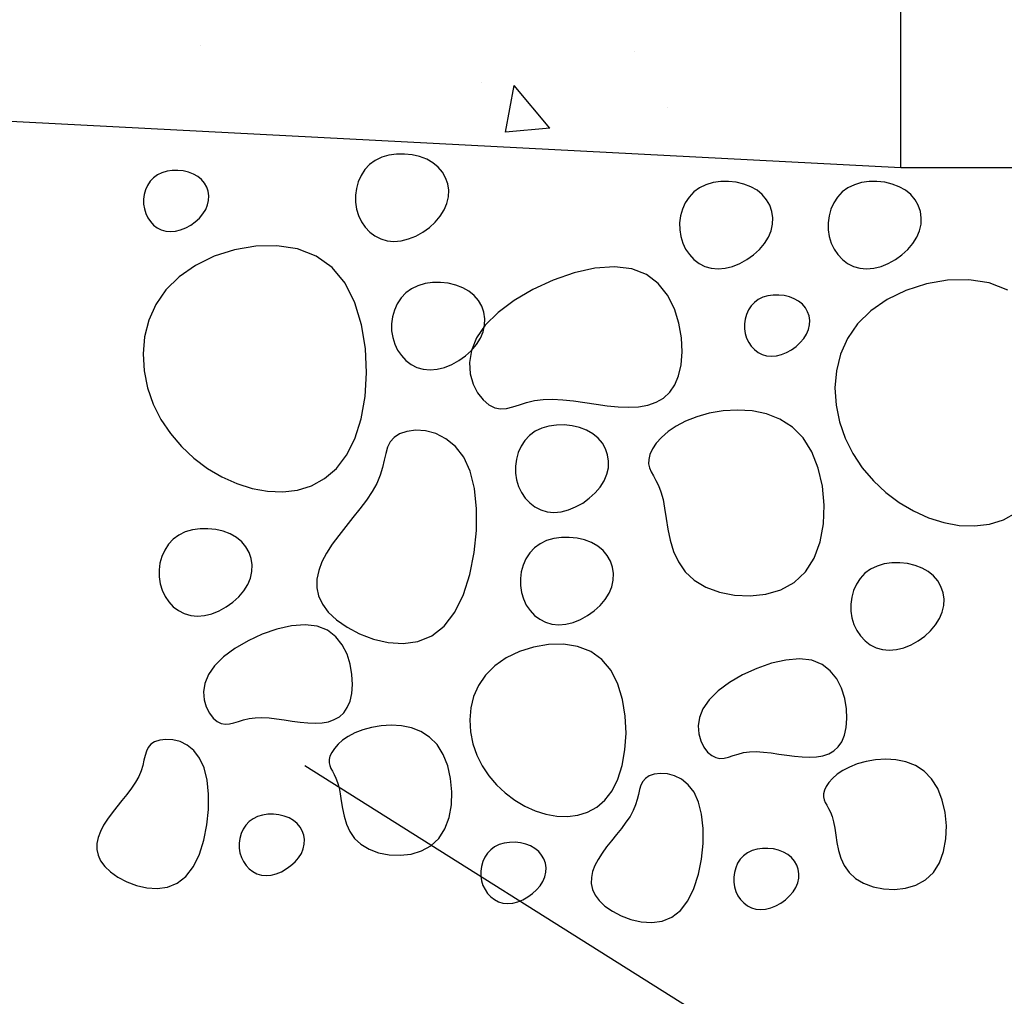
# Model space of a CAD drawing. Header units: millimetres. Extents: x 15 to 133, y 12 to 160.
# Tile 68 of 92: x 119.794 to 120.102, y 17.129 to 17.434. Entities that reach past the tile are written whole.
import ezdxf

# ---------------------------------------------------------------- set-up
doc = ezdxf.new("R2010")
doc.units = ezdxf.units.MM
doc.header["$MEASUREMENT"] = 0
for name, color, linetype, lineweight in [('Layout - Marco Polo', 252, 'Continuous', 25), ('Layout 01 - Marco Polo', 152, 'Continuous', 25), ('Linha de Chamada - Marco Polo', 1, 'Continuous', 25)]:
    doc.layers.add(name, color=color, linetype=linetype, lineweight=lineweight)

msp = doc.modelspace()

# ---------------------------------------------------------------- linework, layer by layer
at = {"layer": 'Layout - Marco Polo'}
for p, q in [((119.85008, 17.42621), (119.85008, 17.42621)), ((119.98587, 17.42437), (119.98587, 17.42437)), ((119.93812, 17.41462), (119.93812, 17.41462)), ((119.94554, 17.39925), (119.94823, 17.41382)), ((119.95945, 17.40049), (119.94825, 17.41384)), ((119.99631, 17.40695), (119.99631, 17.40695)), ((119.81004, 17.40241), (119.81004, 17.40241)), ((119.95945, 17.40049), (119.94556, 17.39927)), ((119.90912, 17.39205), (119.90688, 17.3914)), ((119.91151, 17.39239), (119.90912, 17.39205)), ((119.91395, 17.39242), (119.91151, 17.39239)), ((119.91639, 17.39215), (119.91395, 17.39242)), ((119.91873, 17.3916), (119.91639, 17.39215)), ((119.92092, 17.39076), (119.91873, 17.3916)), ((119.90308, 17.38912), (119.90161, 17.38754)), ((119.90484, 17.39042), (119.90308, 17.38912)), ((119.90688, 17.3914), (119.90484, 17.39042)), ((119.92287, 17.38966), (119.92092, 17.39076)), ((119.92452, 17.3883), (119.92287, 17.38966)), ((119.83673, 17.3859), (119.8355, 17.38499)), ((119.83815, 17.38658), (119.83673, 17.3859)), ((119.83973, 17.38704), (119.83815, 17.38658)), ((119.84139, 17.38727), (119.83973, 17.38704)), ((119.8431, 17.3873), (119.84139, 17.38727)), ((119.84481, 17.38711), (119.8431, 17.3873)), ((119.84645, 17.38672), (119.84481, 17.38711)), ((119.84798, 17.38614), (119.84645, 17.38672)), ((119.84935, 17.38536), (119.84798, 17.38614)), ((119.8505, 17.38441), (119.84935, 17.38536)), ((119.90043, 17.38574), (119.89954, 17.38376)), ((119.90161, 17.38754), (119.90043, 17.38574)), ((119.92585, 17.38672), (119.92452, 17.3883)), ((119.92685, 17.38496), (119.92585, 17.38672)), ((120.06916, 17.38815), (120.16215, 17.38815)), ((119.83364, 17.38262), (119.83302, 17.38123)), ((119.83447, 17.38388), (119.83364, 17.38262)), ((119.8355, 17.38499), (119.83447, 17.38388)), ((119.85144, 17.3833), (119.8505, 17.38441)), ((119.85213, 17.38207), (119.85144, 17.3833)), ((119.89954, 17.38376), (119.89896, 17.38166)), ((119.9275, 17.38306), (119.92685, 17.38496)), ((119.9278, 17.38107), (119.9275, 17.38306)), ((120.00823, 17.38282), (120.00619, 17.38185)), ((120.01047, 17.38347), (120.00823, 17.38282)), ((120.01285, 17.38381), (120.01047, 17.38347)), ((120.0153, 17.38384), (120.01285, 17.38381)), ((120.01773, 17.38358), (120.0153, 17.38384)), ((120.02008, 17.38302), (120.01773, 17.38358)), ((120.02227, 17.38219), (120.02008, 17.38302)), ((120.05465, 17.38282), (120.05262, 17.38185)), ((120.0569, 17.38347), (120.05465, 17.38282)), ((120.05928, 17.38381), (120.0569, 17.38347)), ((120.06172, 17.38384), (120.05928, 17.38381)), ((120.06416, 17.38358), (120.06172, 17.38384)), ((120.0665, 17.38302), (120.06416, 17.38358)), ((120.06869, 17.38219), (120.0665, 17.38302)), ((119.83261, 17.37977), (119.83241, 17.37825)), ((119.83302, 17.38123), (119.83261, 17.37977)), ((119.85259, 17.38075), (119.85213, 17.38207)), ((119.8528, 17.37935), (119.85259, 17.38075)), ((119.85275, 17.37792), (119.8528, 17.37935)), ((119.89896, 17.38166), (119.89867, 17.3795)), ((119.89867, 17.3795), (119.89868, 17.37733)), ((119.92773, 17.37903), (119.9278, 17.38107)), ((120.00443, 17.38055), (120.00296, 17.37897)), ((120.00619, 17.38185), (120.00443, 17.38055)), ((120.02422, 17.38108), (120.02227, 17.38219)), ((120.02587, 17.37972), (120.02422, 17.38108)), ((120.0272, 17.37814), (120.02587, 17.37972)), ((120.05086, 17.38055), (120.04938, 17.37897)), ((120.05262, 17.38185), (120.05086, 17.38055)), ((120.07064, 17.38108), (120.06869, 17.38219)), ((120.07229, 17.37972), (120.07064, 17.38108)), ((120.07362, 17.37814), (120.07229, 17.37972)), ((119.83241, 17.37825), (119.83242, 17.37673)), ((119.83242, 17.37673), (119.83264, 17.37524)), ((119.85184, 17.37506), (119.85243, 17.37648)), ((119.85243, 17.37648), (119.85275, 17.37792)), ((119.89868, 17.37733), (119.899, 17.3752)), ((119.92642, 17.37494), (119.92727, 17.37697)), ((119.92727, 17.37697), (119.92773, 17.37903)), ((120.00178, 17.37716), (120.00089, 17.37519)), ((120.00296, 17.37897), (120.00178, 17.37716)), ((120.0282, 17.37638), (120.0272, 17.37814)), ((120.02885, 17.37449), (120.0282, 17.37638)), ((120.0482, 17.37716), (120.04732, 17.37519)), ((120.04938, 17.37897), (120.0482, 17.37716)), ((120.07462, 17.37638), (120.07362, 17.37814)), ((120.07528, 17.37449), (120.07462, 17.37638)), ((119.83264, 17.37524), (119.83308, 17.37381)), ((119.83308, 17.37381), (119.83372, 17.37248)), ((119.84986, 17.37241), (119.85097, 17.37369)), ((119.85097, 17.37369), (119.85184, 17.37506)), ((119.899, 17.3752), (119.89963, 17.37316)), ((119.89963, 17.37316), (119.90054, 17.37126)), ((119.92361, 17.37115), (119.92519, 17.37299)), ((119.92519, 17.37299), (119.92642, 17.37494)), ((120.0003, 17.37309), (120.00002, 17.37093)), ((120.00089, 17.37519), (120.0003, 17.37309)), ((120.02915, 17.3725), (120.02885, 17.37449)), ((120.04673, 17.37309), (120.04644, 17.37093)), ((120.04732, 17.37519), (120.04673, 17.37309)), ((120.07557, 17.3725), (120.07528, 17.37449)), ((119.83372, 17.37248), (119.83454, 17.37128)), ((119.83454, 17.37128), (119.83553, 17.37022)), ((119.83553, 17.37022), (119.83667, 17.36935)), ((119.84558, 17.36934), (119.84713, 17.3702)), ((119.84713, 17.3702), (119.84857, 17.37123)), ((119.84857, 17.37123), (119.84986, 17.37241)), ((119.90054, 17.37126), (119.90172, 17.36953)), ((119.92176, 17.36947), (119.92361, 17.37115)), ((120.00002, 17.37093), (120.00003, 17.36875)), ((120.02862, 17.3684), (120.02907, 17.37045)), ((120.02907, 17.37045), (120.02915, 17.3725)), ((120.04644, 17.37093), (120.04645, 17.36875)), ((120.07504, 17.3684), (120.0755, 17.37045)), ((120.0755, 17.37045), (120.07557, 17.3725)), ((119.83667, 17.36935), (119.83794, 17.3687)), ((119.83794, 17.3687), (119.83933, 17.36828)), ((119.83933, 17.36828), (119.84082, 17.36814)), ((119.84082, 17.36814), (119.84238, 17.36828)), ((119.84238, 17.36828), (119.84399, 17.36869)), ((119.84399, 17.36869), (119.84558, 17.36934)), ((119.90172, 17.36953), (119.90313, 17.36803)), ((119.90313, 17.36803), (119.90476, 17.36679)), ((119.91749, 17.36677), (119.9197, 17.368)), ((119.9197, 17.368), (119.92176, 17.36947)), ((120.00003, 17.36875), (120.00035, 17.36662)), ((120.02777, 17.36637), (120.02862, 17.3684)), ((120.04645, 17.36875), (120.04678, 17.36662)), ((120.0742, 17.36637), (120.07504, 17.3684)), ((119.87412, 17.36374), (119.86749, 17.36362)), ((119.88048, 17.36275), (119.87412, 17.36374)), ((119.90476, 17.36679), (119.90657, 17.36585)), ((119.90657, 17.36585), (119.90856, 17.36526)), ((119.90856, 17.36526), (119.91068, 17.36505)), ((119.91068, 17.36505), (119.91292, 17.36526)), ((119.91292, 17.36526), (119.91521, 17.36585)), ((119.91521, 17.36585), (119.91749, 17.36677)), ((120.00035, 17.36662), (120.00098, 17.36458)), ((120.00098, 17.36458), (120.00189, 17.36268)), ((120.02496, 17.36257), (120.02653, 17.36441)), ((120.02653, 17.36441), (120.02777, 17.36637)), ((120.04678, 17.36662), (120.0474, 17.36458)), ((120.0474, 17.36458), (120.04832, 17.36268)), ((120.07138, 17.36257), (120.07296, 17.36441)), ((120.07296, 17.36441), (120.0742, 17.36637)), ((119.86085, 17.36248), (119.85446, 17.36044)), ((119.86749, 17.36362), (119.86085, 17.36248)), ((119.88632, 17.36051), (119.88048, 17.36275)), ((120.00189, 17.36268), (120.00307, 17.36096)), ((120.00307, 17.36096), (120.00448, 17.35946)), ((120.02104, 17.35942), (120.0231, 17.3609)), ((120.0231, 17.3609), (120.02496, 17.36257)), ((120.04832, 17.36268), (120.04949, 17.36096)), ((120.04949, 17.36096), (120.0509, 17.35946)), ((120.06747, 17.35942), (120.06953, 17.3609)), ((120.06953, 17.3609), (120.07138, 17.36257)), ((119.84859, 17.35759), (119.84349, 17.35406)), ((119.85446, 17.36044), (119.84859, 17.35759)), ((119.89137, 17.35694), (119.88632, 17.36051)), ((120.00448, 17.35946), (120.0061, 17.35821)), ((120.0061, 17.35821), (120.00792, 17.35727)), ((120.01656, 17.35727), (120.01884, 17.3582)), ((120.01884, 17.3582), (120.02104, 17.35942)), ((120.0509, 17.35946), (120.05253, 17.35821)), ((120.05253, 17.35821), (120.05435, 17.35727)), ((120.06299, 17.35727), (120.06527, 17.3582)), ((120.06527, 17.3582), (120.06747, 17.35942)), ((119.89542, 17.35199), (119.89137, 17.35694)), ((119.96705, 17.35522), (119.96051, 17.35296)), ((119.97352, 17.35668), (119.96705, 17.35522)), ((119.97963, 17.35718), (119.97352, 17.35668)), ((119.98508, 17.35656), (119.97963, 17.35718)), ((119.98966, 17.35474), (119.98508, 17.35656)), ((119.99335, 17.35189), (119.98966, 17.35474)), ((120.00792, 17.35727), (120.0099, 17.35668)), ((120.0099, 17.35668), (120.01203, 17.35647)), ((120.01203, 17.35647), (120.01427, 17.35668)), ((120.01427, 17.35668), (120.01656, 17.35727)), ((120.05435, 17.35727), (120.05633, 17.35668)), ((120.05633, 17.35668), (120.05846, 17.35647)), ((120.05846, 17.35647), (120.06069, 17.35668)), ((120.06069, 17.35668), (120.06299, 17.35727)), ((119.84349, 17.35406), (119.83937, 17.34996)), ((119.89848, 17.3459), (119.89542, 17.35199)), ((119.92041, 17.3519), (119.91816, 17.35125)), ((119.92279, 17.35224), (119.92041, 17.3519)), ((119.92524, 17.35227), (119.92279, 17.35224)), ((119.92767, 17.35201), (119.92524, 17.35227)), ((119.93002, 17.35145), (119.92767, 17.35201)), ((119.9322, 17.35062), (119.93002, 17.35145)), ((119.96051, 17.35296), (119.95416, 17.35004)), ((119.99623, 17.34825), (119.99335, 17.35189)), ((120.07716, 17.35182), (120.07077, 17.34978)), ((120.0838, 17.35296), (120.07716, 17.35182)), ((120.09043, 17.35309), (120.0838, 17.35296)), ((120.09679, 17.35209), (120.09043, 17.35309)), ((120.10263, 17.34986), (120.09679, 17.35209)), ((119.83937, 17.34996), (119.83624, 17.34538)), ((119.91437, 17.34898), (119.9129, 17.3474)), ((119.91613, 17.35027), (119.91437, 17.34898)), ((119.91816, 17.35125), (119.91613, 17.35027)), ((119.93415, 17.34951), (119.9322, 17.35062)), ((119.93581, 17.34815), (119.93415, 17.34951)), ((119.95416, 17.35004), (119.94831, 17.34663)), ((120.07077, 17.34978), (120.0649, 17.34694)), ((119.83624, 17.34538), (119.83404, 17.34044)), ((119.90058, 17.339), (119.89848, 17.3459)), ((119.91172, 17.34559), (119.91083, 17.34361)), ((119.9129, 17.3474), (119.91172, 17.34559)), ((119.93714, 17.34657), (119.93581, 17.34815)), ((119.93814, 17.34481), (119.93714, 17.34657)), ((119.94831, 17.34663), (119.94323, 17.34287)), ((119.99836, 17.34405), (119.99623, 17.34825)), ((120.02338, 17.34603), (120.02235, 17.34492)), ((120.02462, 17.34693), (120.02338, 17.34603)), ((120.02604, 17.34762), (120.02462, 17.34693)), ((120.02761, 17.34808), (120.02604, 17.34762)), ((120.02928, 17.34831), (120.02761, 17.34808)), ((120.03099, 17.34833), (120.02928, 17.34831)), ((120.03269, 17.34815), (120.03099, 17.34833)), ((120.03434, 17.34776), (120.03269, 17.34815)), ((120.03587, 17.34717), (120.03434, 17.34776)), ((120.03723, 17.3464), (120.03587, 17.34717)), ((120.03839, 17.34545), (120.03723, 17.3464)), ((120.03932, 17.34434), (120.03839, 17.34545)), ((120.0649, 17.34694), (120.0598, 17.34341)), ((119.91083, 17.34361), (119.91024, 17.34152)), ((119.93879, 17.34292), (119.93814, 17.34481)), ((119.93908, 17.34093), (119.93879, 17.34292)), ((119.94323, 17.34287), (119.93921, 17.33893)), ((119.99979, 17.33954), (119.99836, 17.34405)), ((120.02091, 17.34227), (120.02049, 17.34081)), ((120.02153, 17.34366), (120.02091, 17.34227)), ((120.02235, 17.34492), (120.02153, 17.34366)), ((120.04002, 17.34311), (120.03932, 17.34434)), ((120.04048, 17.34178), (120.04002, 17.34311)), ((120.0598, 17.34341), (120.05568, 17.3393)), ((119.83404, 17.34044), (119.83274, 17.33526)), ((119.91024, 17.34152), (119.90995, 17.33936)), ((119.90995, 17.33936), (119.90997, 17.33718)), ((119.93901, 17.33888), (119.93908, 17.34093)), ((120.00057, 17.33495), (119.99979, 17.33954)), ((120.02049, 17.34081), (120.02029, 17.33929)), ((120.02029, 17.33929), (120.0203, 17.33777)), ((120.04068, 17.34039), (120.04048, 17.34178)), ((120.04063, 17.33896), (120.04068, 17.34039)), ((120.05568, 17.3393), (120.05255, 17.33472)), ((119.90178, 17.3316), (119.90058, 17.339)), ((119.90997, 17.33718), (119.91029, 17.33505)), ((119.93921, 17.33893), (119.93647, 17.33494)), ((119.93771, 17.3348), (119.93856, 17.33682)), ((119.93856, 17.33682), (119.93901, 17.33888)), ((120.0203, 17.33777), (120.02053, 17.33628)), ((120.02053, 17.33628), (120.02097, 17.33485)), ((120.03885, 17.33473), (120.03972, 17.3361)), ((120.03972, 17.3361), (120.04031, 17.33752)), ((120.04031, 17.33752), (120.04063, 17.33896)), ((119.83274, 17.33526), (119.83227, 17.32994)), ((119.91029, 17.33505), (119.91092, 17.33301)), ((119.91092, 17.33301), (119.91183, 17.33111)), ((119.93647, 17.33494), (119.93489, 17.331)), ((119.93647, 17.33284), (119.93771, 17.3348)), ((120.00078, 17.33052), (120.00057, 17.33495)), ((120.02097, 17.33485), (120.02161, 17.33352)), ((120.02161, 17.33352), (120.02243, 17.33231)), ((120.03645, 17.33227), (120.03775, 17.33345)), ((120.03775, 17.33345), (120.03885, 17.33473)), ((120.05255, 17.33472), (120.05036, 17.32979)), ((119.83227, 17.32994), (119.8326, 17.32458)), ((119.90212, 17.32402), (119.90178, 17.3316)), ((119.91183, 17.33111), (119.913, 17.32939)), ((119.93304, 17.32933), (119.93489, 17.331)), ((119.93489, 17.331), (119.93432, 17.32723)), ((119.93489, 17.331), (119.93647, 17.33284)), ((120.00047, 17.32649), (120.00078, 17.33052)), ((120.02243, 17.33231), (120.02342, 17.33126)), ((120.02342, 17.33126), (120.02455, 17.33039)), ((120.02455, 17.33039), (120.02583, 17.32973)), ((120.03187, 17.32973), (120.03347, 17.33038)), ((120.03347, 17.33038), (120.03501, 17.33124)), ((120.03501, 17.33124), (120.03645, 17.33227)), ((119.913, 17.32939), (119.91442, 17.32788)), ((119.91442, 17.32788), (119.91604, 17.32664)), ((119.92878, 17.32663), (119.93098, 17.32785)), ((119.93098, 17.32785), (119.93304, 17.32933)), ((119.93432, 17.32723), (119.93457, 17.3237)), ((120.02583, 17.32973), (120.02721, 17.32932)), ((120.02721, 17.32932), (120.0287, 17.32917)), ((120.0287, 17.32917), (120.03027, 17.32932)), ((120.03027, 17.32932), (120.03187, 17.32973)), ((120.05036, 17.32979), (120.04905, 17.3246)), ((119.8326, 17.32458), (119.83366, 17.31931)), ((119.90165, 17.31659), (119.90212, 17.32402)), ((119.91604, 17.32664), (119.91786, 17.3257)), ((119.91786, 17.3257), (119.91984, 17.32511)), ((119.91984, 17.32511), (119.92197, 17.3249)), ((119.92197, 17.3249), (119.92421, 17.32511)), ((119.92421, 17.32511), (119.9265, 17.3257)), ((119.9265, 17.3257), (119.92878, 17.32663)), ((119.9997, 17.32305), (120.00047, 17.32649)), ((120.04905, 17.3246), (120.04858, 17.31928)), ((119.93457, 17.3237), (119.93548, 17.32051)), ((119.9985, 17.32021), (119.9997, 17.32305)), ((119.83366, 17.31931), (119.83543, 17.31423)), ((119.93548, 17.32051), (119.93686, 17.31777)), ((119.93686, 17.31777), (119.93855, 17.31556)), ((119.99494, 17.31613), (119.9969, 17.31792)), ((119.9969, 17.31792), (119.9985, 17.32021)), ((120.04858, 17.31928), (120.04891, 17.31393)), ((119.90042, 17.30961), (119.90165, 17.31659)), ((119.93855, 17.31556), (119.94038, 17.31397)), ((119.94992, 17.31401), (119.95217, 17.3147)), ((119.95217, 17.3147), (119.95462, 17.31532)), ((119.95462, 17.31532), (119.95732, 17.31571)), ((119.95732, 17.31571), (119.9603, 17.31579)), ((119.9603, 17.31579), (119.96351, 17.31559)), ((119.96351, 17.31559), (119.96688, 17.3152)), ((119.96688, 17.3152), (119.97036, 17.3147)), ((119.97036, 17.3147), (119.97388, 17.31418)), ((119.99006, 17.31393), (119.99265, 17.31482)), ((119.99265, 17.31482), (119.99494, 17.31613)), ((119.83543, 17.31423), (119.83783, 17.30944)), ((119.94038, 17.31397), (119.9422, 17.31307)), ((119.9422, 17.31307), (119.94403, 17.31276)), ((119.94403, 17.31276), (119.94589, 17.3129)), ((119.94589, 17.3129), (119.94784, 17.31336)), ((119.94784, 17.31336), (119.94992, 17.31401)), ((119.97388, 17.31418), (119.97739, 17.31371)), ((119.97739, 17.31371), (119.98082, 17.31337)), ((119.98082, 17.31337), (119.98411, 17.31325)), ((119.98411, 17.31325), (119.9872, 17.31342)), ((119.9872, 17.31342), (119.99006, 17.31393)), ((120.0136, 17.31208), (120.0093, 17.31135)), ((120.0181, 17.31236), (120.0136, 17.31208)), ((120.02266, 17.31209), (120.0181, 17.31236)), ((120.02714, 17.31119), (120.02266, 17.31209)), ((120.04891, 17.31393), (120.04997, 17.30866)), ((119.83783, 17.30944), (119.84081, 17.305)), ((119.89848, 17.3034), (119.90042, 17.30961)), ((120.0019, 17.3089), (119.99892, 17.30734)), ((120.00536, 17.31025), (120.0019, 17.3089)), ((120.0093, 17.31135), (120.00536, 17.31025)), ((120.03139, 17.30954), (120.02714, 17.31119)), ((120.03527, 17.30706), (120.03139, 17.30954)), ((120.04997, 17.30866), (120.05174, 17.30358)), ((119.91473, 17.30569), (119.91244, 17.30493)), ((119.9175, 17.30603), (119.91473, 17.30569)), ((119.92057, 17.30583), (119.9175, 17.30603)), ((119.92377, 17.30499), (119.92057, 17.30583)), ((119.95486, 17.30573), (119.95309, 17.30443)), ((119.95689, 17.3067), (119.95486, 17.30573)), ((119.95914, 17.30735), (119.95689, 17.3067)), ((119.96152, 17.30769), (119.95914, 17.30735)), ((119.96396, 17.30772), (119.96152, 17.30769)), ((119.9664, 17.30746), (119.96396, 17.30772)), ((119.96874, 17.3069), (119.9664, 17.30746)), ((119.97093, 17.30607), (119.96874, 17.3069)), ((119.97288, 17.30496), (119.97093, 17.30607)), ((119.99641, 17.30563), (119.99435, 17.30383)), ((119.99892, 17.30734), (119.99641, 17.30563)), ((120.03862, 17.30366), (120.03527, 17.30706)), ((119.84081, 17.305), (119.84428, 17.30093)), ((119.89587, 17.29823), (119.89848, 17.3034)), ((119.90955, 17.3024), (119.90872, 17.30072)), ((119.91074, 17.30381), (119.90955, 17.3024)), ((119.91244, 17.30493), (119.91074, 17.30381)), ((119.92694, 17.30342), (119.92377, 17.30499)), ((119.9299, 17.301), (119.92694, 17.30342)), ((119.95162, 17.30285), (119.95044, 17.30104)), ((119.95309, 17.30443), (119.95162, 17.30285)), ((119.97453, 17.3036), (119.97288, 17.30496)), ((119.97586, 17.30202), (119.97453, 17.3036)), ((119.99435, 17.30383), (119.99273, 17.30201)), ((120.04133, 17.29929), (120.03862, 17.30366)), ((120.05174, 17.30358), (120.05414, 17.29879)), ((119.84428, 17.30093), (119.84816, 17.2973)), ((119.90872, 17.30072), (119.90813, 17.29881)), ((119.93249, 17.29765), (119.9299, 17.301)), ((119.95044, 17.30104), (119.94956, 17.29906)), ((119.97686, 17.30026), (119.97586, 17.30202)), ((119.97751, 17.29837), (119.97686, 17.30026)), ((119.99153, 17.30022), (119.99075, 17.29851)), ((119.99273, 17.30201), (119.99153, 17.30022)), ((120.04335, 17.29416), (120.04133, 17.29929)), ((119.84816, 17.2973), (119.85239, 17.29413)), ((119.89269, 17.2941), (119.89587, 17.29823)), ((119.90763, 17.29669), (119.90709, 17.2944)), ((119.90813, 17.29881), (119.90763, 17.29669)), ((119.93453, 17.29326), (119.93249, 17.29765)), ((119.94897, 17.29697), (119.94868, 17.29481)), ((119.94956, 17.29906), (119.94897, 17.29697)), ((119.97781, 17.29638), (119.97751, 17.29837)), ((119.97774, 17.29433), (119.97781, 17.29638)), ((119.99035, 17.29695), (119.99033, 17.29557)), ((119.99075, 17.29851), (119.99035, 17.29695)), ((120.05414, 17.29879), (120.05712, 17.29434)), ((119.85239, 17.29413), (119.85688, 17.29147)), ((119.88902, 17.29094), (119.89269, 17.2941)), ((119.90709, 17.2944), (119.90637, 17.29198)), ((119.93589, 17.28779), (119.93453, 17.29326)), ((119.94868, 17.29481), (119.94869, 17.29263)), ((119.97728, 17.29227), (119.97774, 17.29433)), ((119.99033, 17.29557), (119.99061, 17.29431)), ((119.99061, 17.29431), (119.99113, 17.29308)), ((119.99113, 17.29308), (119.99182, 17.2918)), ((120.04464, 17.28852), (120.04335, 17.29416)), ((120.05712, 17.29434), (120.06059, 17.29028)), ((119.85688, 17.29147), (119.86155, 17.28936)), ((119.88494, 17.28871), (119.88902, 17.29094)), ((119.90637, 17.29198), (119.90533, 17.28945)), ((119.94869, 17.29263), (119.94902, 17.2905)), ((119.94902, 17.2905), (119.94964, 17.28846)), ((119.9752, 17.28829), (119.97644, 17.29025)), ((119.97644, 17.29025), (119.97728, 17.29227)), ((119.99182, 17.2918), (119.9926, 17.29038)), ((119.9926, 17.29038), (119.99341, 17.28873)), ((120.06059, 17.29028), (120.06447, 17.28664)), ((119.86155, 17.28936), (119.86634, 17.28784)), ((119.86634, 17.28784), (119.87116, 17.28697)), ((119.87116, 17.28697), (119.87592, 17.28678)), ((119.87592, 17.28678), (119.88055, 17.28734)), ((119.88055, 17.28734), (119.88494, 17.28871)), ((119.90389, 17.28685), (119.90209, 17.28419)), ((119.90533, 17.28945), (119.90389, 17.28685)), ((119.93655, 17.28151), (119.93589, 17.28779)), ((119.94964, 17.28846), (119.95055, 17.28656)), ((119.97362, 17.28645), (119.9752, 17.28829)), ((119.99341, 17.28873), (119.99417, 17.28678)), ((119.99417, 17.28678), (119.99483, 17.28444)), ((120.04519, 17.28263), (120.04464, 17.28852)), ((119.90209, 17.28419), (119.90004, 17.28148)), ((119.95055, 17.28656), (119.95173, 17.28484)), ((119.95173, 17.28484), (119.95314, 17.28333)), ((119.96971, 17.2833), (119.97177, 17.28478)), ((119.97177, 17.28478), (119.97362, 17.28645)), ((119.99483, 17.28444), (119.99533, 17.28165)), ((120.06447, 17.28664), (120.0687, 17.28347)), ((119.90004, 17.28148), (119.89785, 17.27873)), ((119.93651, 17.27473), (119.93655, 17.28151)), ((119.95314, 17.28333), (119.95477, 17.28209)), ((119.95477, 17.28209), (119.95658, 17.28115)), ((119.95658, 17.28115), (119.95857, 17.28056)), ((119.96293, 17.28056), (119.96522, 17.28115)), ((119.96522, 17.28115), (119.9675, 17.28208)), ((119.9675, 17.28208), (119.96971, 17.2833)), ((119.99533, 17.28165), (119.99577, 17.27851)), ((120.04497, 17.27676), (120.04519, 17.28263)), ((120.0687, 17.28347), (120.07319, 17.28081)), ((120.07319, 17.28081), (120.07786, 17.2787)), ((119.89785, 17.27873), (119.8956, 17.27596)), ((119.95857, 17.28056), (119.96069, 17.28035)), ((119.96069, 17.28035), (119.96293, 17.28056)), ((119.99577, 17.27851), (119.99629, 17.27514)), ((120.07786, 17.2787), (120.08265, 17.27719)), ((120.09686, 17.27668), (120.10125, 17.27805)), ((120.10125, 17.27805), (120.10533, 17.28029)), ((119.84769, 17.27491), (119.84545, 17.27426)), ((119.85008, 17.27525), (119.84769, 17.27491)), ((119.85252, 17.27528), (119.85008, 17.27525)), ((119.85495, 17.27501), (119.85252, 17.27528)), ((119.8573, 17.27446), (119.85495, 17.27501)), ((119.85949, 17.27362), (119.8573, 17.27446)), ((119.8956, 17.27596), (119.89341, 17.27318)), ((119.9358, 17.26779), (119.93651, 17.27473)), ((119.99629, 17.27514), (119.99702, 17.27166)), ((120.04394, 17.27115), (120.04497, 17.27676)), ((120.08265, 17.27719), (120.08747, 17.27631)), ((120.08747, 17.27631), (120.09223, 17.27612)), ((120.09223, 17.27612), (120.09686, 17.27668)), ((119.84165, 17.27198), (119.84018, 17.2704)), ((119.84341, 17.27328), (119.84165, 17.27198)), ((119.84545, 17.27426), (119.84341, 17.27328)), ((119.86144, 17.27252), (119.85949, 17.27362)), ((119.86309, 17.27116), (119.86144, 17.27252)), ((119.89341, 17.27318), (119.89138, 17.2704)), ((119.95842, 17.27155), (119.95638, 17.27057)), ((119.96067, 17.2722), (119.95842, 17.27155)), ((119.96305, 17.27254), (119.96067, 17.2722)), ((119.96549, 17.27257), (119.96305, 17.27254)), ((119.96793, 17.2723), (119.96549, 17.27257)), ((119.97027, 17.27175), (119.96793, 17.2723)), ((119.97246, 17.27091), (119.97027, 17.27175)), ((119.99702, 17.27166), (119.99808, 17.26819)), ((119.839, 17.2686), (119.83811, 17.26662)), ((119.84018, 17.2704), (119.839, 17.2686)), ((119.86442, 17.26958), (119.86309, 17.27116)), ((119.86542, 17.26782), (119.86442, 17.26958)), ((119.89138, 17.2704), (119.88961, 17.26762)), ((119.95462, 17.26927), (119.95315, 17.26769)), ((119.95638, 17.27057), (119.95462, 17.26927)), ((119.97441, 17.26981), (119.97246, 17.27091)), ((119.97606, 17.26845), (119.97441, 17.26981)), ((119.97739, 17.26687), (119.97606, 17.26845)), ((120.04209, 17.26608), (120.04394, 17.27115)), ((119.83811, 17.26662), (119.83752, 17.26452)), ((119.86607, 17.26592), (119.86542, 17.26782)), ((119.86637, 17.26393), (119.86607, 17.26592)), ((119.88961, 17.26762), (119.88818, 17.26488)), ((119.93442, 17.261), (119.9358, 17.26779)), ((119.95197, 17.26589), (119.95108, 17.26391)), ((119.95315, 17.26769), (119.95197, 17.26589)), ((119.97839, 17.26511), (119.97739, 17.26687)), ((119.99808, 17.26819), (119.99961, 17.26487)), ((120.03938, 17.26179), (120.04209, 17.26608)), ((119.83752, 17.26452), (119.83724, 17.26236)), ((119.83724, 17.26236), (119.83725, 17.26019)), ((119.86629, 17.26189), (119.86637, 17.26393)), ((119.88717, 17.26216), (119.88662, 17.25947)), ((119.88818, 17.26488), (119.88717, 17.26216)), ((119.95108, 17.26391), (119.9505, 17.26181)), ((119.97904, 17.26321), (119.97839, 17.26511)), ((119.97934, 17.26122), (119.97904, 17.26321)), ((119.99961, 17.26487), (120.00173, 17.26182)), ((120.05972, 17.26262), (120.05796, 17.26132)), ((120.06176, 17.2636), (120.05972, 17.26262)), ((120.064, 17.26425), (120.06176, 17.2636)), ((120.06639, 17.26459), (120.064, 17.26425)), ((120.06883, 17.26462), (120.06639, 17.26459)), ((120.07127, 17.26436), (120.06883, 17.26462)), ((120.07361, 17.2638), (120.07127, 17.26436)), ((120.0758, 17.26297), (120.07361, 17.2638)), ((120.07775, 17.26186), (120.0758, 17.26297)), ((119.83725, 17.26019), (119.83757, 17.25806)), ((119.86499, 17.2578), (119.86584, 17.25983)), ((119.86584, 17.25983), (119.86629, 17.26189)), ((119.88662, 17.25947), (119.88659, 17.25683)), ((119.93239, 17.25468), (119.93442, 17.261)), ((119.9505, 17.26181), (119.95021, 17.25965)), ((119.95021, 17.25965), (119.95022, 17.25748)), ((119.97881, 17.25712), (119.97927, 17.25918)), ((119.97927, 17.25918), (119.97934, 17.26122)), ((120.00173, 17.26182), (120.00457, 17.25915)), ((120.00457, 17.25915), (120.00821, 17.25698)), ((120.03584, 17.2585), (120.03938, 17.26179)), ((120.05649, 17.25975), (120.05531, 17.25794)), ((120.05796, 17.26132), (120.05649, 17.25975)), ((120.0794, 17.2605), (120.07775, 17.26186)), ((120.08073, 17.25892), (120.0794, 17.2605)), ((119.83757, 17.25806), (119.8382, 17.25602)), ((119.8382, 17.25602), (119.83911, 17.25412)), ((119.86376, 17.25585), (119.86499, 17.2578)), ((119.88659, 17.25683), (119.88713, 17.25424)), ((119.95022, 17.25748), (119.95055, 17.25535)), ((119.97797, 17.25509), (119.97881, 17.25712)), ((120.00821, 17.25698), (120.01249, 17.2554)), ((120.02697, 17.25479), (120.03163, 17.25619)), ((120.03163, 17.25619), (120.03584, 17.2585)), ((120.05531, 17.25794), (120.05442, 17.25596)), ((120.08173, 17.25716), (120.08073, 17.25892)), ((120.08238, 17.25527), (120.08173, 17.25716)), ((119.83911, 17.25412), (119.84029, 17.25239)), ((119.86033, 17.25233), (119.86218, 17.25401)), ((119.86218, 17.25401), (119.86376, 17.25585)), ((119.88713, 17.25424), (119.8883, 17.2517)), ((119.92972, 17.24917), (119.93239, 17.25468)), ((119.95055, 17.25535), (119.95117, 17.25331)), ((119.95117, 17.25331), (119.95208, 17.25141)), ((119.97515, 17.2513), (119.97673, 17.25314)), ((119.97673, 17.25314), (119.97797, 17.25509)), ((120.01249, 17.2554), (120.01718, 17.25446)), ((120.01718, 17.25446), (120.02208, 17.25423)), ((120.02208, 17.25423), (120.02697, 17.25479)), ((120.05384, 17.25387), (120.05355, 17.25171)), ((120.05442, 17.25596), (120.05384, 17.25387)), ((120.08268, 17.25327), (120.08238, 17.25527)), ((120.08261, 17.25123), (120.08268, 17.25327)), ((119.84029, 17.25239), (119.8417, 17.25089)), ((119.8417, 17.25089), (119.84333, 17.24965)), ((119.85606, 17.24963), (119.85827, 17.25086)), ((119.85827, 17.25086), (119.86033, 17.25233)), ((119.8883, 17.2517), (119.89014, 17.24922)), ((119.95208, 17.25141), (119.95326, 17.24968)), ((119.9733, 17.24962), (119.97515, 17.2513)), ((120.05355, 17.25171), (120.05356, 17.24953)), ((120.08215, 17.24917), (120.08261, 17.25123)), ((119.84333, 17.24965), (119.84514, 17.24871)), ((119.84514, 17.24871), (119.84713, 17.24812)), ((119.84713, 17.24812), (119.84925, 17.24791)), ((119.84925, 17.24791), (119.85149, 17.24811)), ((119.85149, 17.24811), (119.85378, 17.2487)), ((119.85378, 17.2487), (119.85606, 17.24963)), ((119.89014, 17.24922), (119.8927, 17.2468)), ((119.8927, 17.2468), (119.89602, 17.24449)), ((119.92642, 17.24479), (119.92972, 17.24917)), ((119.95326, 17.24968), (119.95467, 17.24818)), ((119.95467, 17.24818), (119.9563, 17.24694)), ((119.9563, 17.24694), (119.95811, 17.246)), ((119.96675, 17.24599), (119.96903, 17.24692)), ((119.96903, 17.24692), (119.97124, 17.24815)), ((119.97124, 17.24815), (119.9733, 17.24962)), ((120.05356, 17.24953), (120.05389, 17.2474)), ((120.05389, 17.2474), (120.05451, 17.24536)), ((120.08007, 17.24519), (120.0813, 17.24715)), ((120.0813, 17.24715), (120.08215, 17.24917)), ((119.8741, 17.24385), (119.86952, 17.24226)), ((119.87863, 17.24487), (119.8741, 17.24385)), ((119.8829, 17.24522), (119.87863, 17.24487)), ((119.88672, 17.24478), (119.8829, 17.24522)), ((119.88992, 17.24351), (119.88672, 17.24478)), ((119.89602, 17.24449), (119.89994, 17.24242)), ((119.92253, 17.24177), (119.92642, 17.24479)), ((119.95811, 17.246), (119.9601, 17.24541)), ((119.9601, 17.24541), (119.96222, 17.2452)), ((119.96222, 17.2452), (119.96446, 17.2454)), ((119.96446, 17.2454), (119.96675, 17.24599)), ((120.05451, 17.24536), (120.05542, 17.24346)), ((120.07849, 17.24335), (120.08007, 17.24519)), ((119.86952, 17.24226), (119.86508, 17.24022)), ((119.89251, 17.24151), (119.88992, 17.24351)), ((119.89453, 17.23897), (119.89251, 17.24151)), ((119.89994, 17.24242), (119.90429, 17.24077)), ((119.90429, 17.24077), (119.9089, 17.23971)), ((119.9182, 17.24004), (119.92253, 17.24177)), ((120.05542, 17.24346), (120.0566, 17.24174)), ((120.0566, 17.24174), (120.05801, 17.24023)), ((120.07458, 17.2402), (120.07664, 17.24167)), ((120.07664, 17.24167), (120.07849, 17.24335)), ((119.86098, 17.23783), (119.85742, 17.2352)), ((119.86508, 17.24022), (119.86098, 17.23783)), ((119.89601, 17.23603), (119.89453, 17.23897)), ((119.9089, 17.23971), (119.9136, 17.2394)), ((119.9136, 17.2394), (119.9182, 17.24004)), ((119.95437, 17.23827), (119.9499, 17.23684)), ((119.95902, 17.23907), (119.95437, 17.23827)), ((119.96366, 17.23916), (119.95902, 17.23907)), ((119.96812, 17.23846), (119.96366, 17.23916)), ((119.9722, 17.23689), (119.96812, 17.23846)), ((120.05801, 17.24023), (120.05964, 17.23899)), ((120.05964, 17.23899), (120.06145, 17.23805)), ((120.06145, 17.23805), (120.06344, 17.23746)), ((120.0678, 17.23746), (120.07009, 17.23805)), ((120.07009, 17.23805), (120.07237, 17.23898)), ((120.07237, 17.23898), (120.07458, 17.2402)), ((119.85742, 17.2352), (119.85461, 17.23244)), ((119.89701, 17.23287), (119.89601, 17.23603)), ((119.94579, 17.23485), (119.94222, 17.23238)), ((119.9499, 17.23684), (119.94579, 17.23485)), ((119.97574, 17.23439), (119.9722, 17.23689)), ((120.03752, 17.23456), (120.03325, 17.23421)), ((120.04134, 17.23413), (120.03752, 17.23456)), ((120.06344, 17.23746), (120.06556, 17.23725)), ((120.06556, 17.23725), (120.0678, 17.23746)), ((119.85461, 17.23244), (119.85269, 17.22965)), ((119.89756, 17.22966), (119.89701, 17.23287)), ((119.94222, 17.23238), (119.93934, 17.2295)), ((119.97858, 17.23093), (119.97574, 17.23439)), ((120.02413, 17.23161), (120.01969, 17.22957)), ((120.02872, 17.23319), (120.02413, 17.23161)), ((120.03325, 17.23421), (120.02872, 17.23319)), ((120.04454, 17.23285), (120.04134, 17.23413)), ((120.04713, 17.23086), (120.04454, 17.23285)), ((119.85269, 17.22965), (119.85159, 17.22689)), ((119.89771, 17.22656), (119.89756, 17.22966)), ((119.93934, 17.2295), (119.93715, 17.2263)), ((119.98071, 17.22666), (119.97858, 17.23093)), ((120.01969, 17.22957), (120.0156, 17.22718)), ((120.04914, 17.22831), (120.04713, 17.23086)), ((120.05063, 17.22537), (120.04914, 17.22831)), ((119.85159, 17.22689), (119.85119, 17.22425)), ((119.89749, 17.22374), (119.89771, 17.22656)), ((119.93715, 17.2263), (119.93561, 17.22285)), ((119.98219, 17.22183), (119.98071, 17.22666)), ((120.0156, 17.22718), (120.01204, 17.22455)), ((120.05163, 17.22221), (120.05063, 17.22537)), ((119.85119, 17.22425), (119.85136, 17.22178)), ((119.89695, 17.22133), (119.89749, 17.22374)), ((119.93561, 17.22285), (119.9347, 17.21922)), ((120.01204, 17.22455), (120.00923, 17.22178)), ((120.05218, 17.219), (120.05163, 17.22221)), ((119.85136, 17.22178), (119.852, 17.21955)), ((119.852, 17.21955), (119.85297, 17.21763)), ((119.89499, 17.21773), (119.89611, 17.21934)), ((119.89611, 17.21934), (119.89695, 17.22133)), ((119.9347, 17.21922), (119.93437, 17.21549)), ((119.98302, 17.21665), (119.98219, 17.22183)), ((120.00923, 17.22178), (120.00731, 17.21899)), ((119.85297, 17.21763), (119.85415, 17.21608)), ((119.85415, 17.21608), (119.85543, 17.21497)), ((119.8654, 17.21591), (119.86729, 17.21619)), ((119.86729, 17.21619), (119.86937, 17.21624)), ((119.86937, 17.21624), (119.87162, 17.2161)), ((119.87162, 17.2161), (119.87398, 17.21583)), ((119.89202, 17.21557), (119.89362, 17.21649)), ((119.89362, 17.21649), (119.89499, 17.21773)), ((119.98326, 17.21135), (119.98302, 17.21665)), ((120.0062, 17.21624), (120.0058, 17.21359)), ((120.00731, 17.21899), (120.0062, 17.21624)), ((120.05233, 17.2159), (120.05218, 17.219)), ((119.85543, 17.21497), (119.8567, 17.21434)), ((119.8567, 17.21434), (119.85798, 17.21412)), ((119.85798, 17.21412), (119.85929, 17.21422)), ((119.85929, 17.21422), (119.86065, 17.21455)), ((119.86065, 17.21455), (119.86211, 17.215)), ((119.86211, 17.215), (119.86368, 17.21549)), ((119.86368, 17.21549), (119.8654, 17.21591)), ((119.87398, 17.21583), (119.87641, 17.21549)), ((119.87641, 17.21549), (119.87888, 17.21512)), ((119.87888, 17.21512), (119.88134, 17.21479)), ((119.88134, 17.21479), (119.88374, 17.21455)), ((119.88374, 17.21455), (119.88604, 17.21447)), ((119.88604, 17.21447), (119.8882, 17.21459)), ((119.8882, 17.21459), (119.8902, 17.21494)), ((119.8902, 17.21494), (119.89202, 17.21557)), ((119.90367, 17.21313), (119.90092, 17.21237)), ((119.90668, 17.21365), (119.90367, 17.21313)), ((119.90983, 17.21384), (119.90668, 17.21365)), ((119.91302, 17.21366), (119.90983, 17.21384)), ((119.91616, 17.21302), (119.91302, 17.21366)), ((119.91914, 17.21187), (119.91616, 17.21302)), ((119.93437, 17.21549), (119.9346, 17.21174)), ((120.0058, 17.21359), (120.00598, 17.21113)), ((120.05157, 17.21067), (120.05211, 17.21308)), ((120.05211, 17.21308), (120.05233, 17.2159)), ((119.8964, 17.21033), (119.89465, 17.20913)), ((119.89849, 17.21142), (119.8964, 17.21033)), ((119.90092, 17.21237), (119.89849, 17.21142)), ((119.92185, 17.21014), (119.91914, 17.21187)), ((119.9242, 17.20775), (119.92185, 17.21014)), ((119.9346, 17.21174), (119.93534, 17.20805)), ((119.98293, 17.20615), (119.98326, 17.21135)), ((120.00598, 17.21113), (120.00661, 17.2089)), ((120.05073, 17.20868), (120.05157, 17.21067)), ((119.83384, 17.20687), (119.83327, 17.2057)), ((119.83468, 17.20786), (119.83384, 17.20687)), ((119.83587, 17.20864), (119.83468, 17.20786)), ((119.83748, 17.20918), (119.83587, 17.20864)), ((119.83941, 17.20941), (119.83748, 17.20918)), ((119.84156, 17.20927), (119.83941, 17.20941)), ((119.8438, 17.20869), (119.84156, 17.20927)), ((119.84602, 17.20758), (119.8438, 17.20869)), ((119.84809, 17.20589), (119.84602, 17.20758)), ((119.89321, 17.20788), (119.89207, 17.2066)), ((119.89465, 17.20913), (119.89321, 17.20788)), ((119.92609, 17.20469), (119.9242, 17.20775)), ((119.93534, 17.20805), (119.93658, 17.2045)), ((120.00661, 17.2089), (120.00758, 17.20697)), ((120.00758, 17.20697), (120.00877, 17.20543)), ((120.04824, 17.20583), (120.04961, 17.20708)), ((120.04961, 17.20708), (120.05073, 17.20868)), ((119.83285, 17.20436), (119.8325, 17.20287)), ((119.83327, 17.2057), (119.83285, 17.20436)), ((119.8499, 17.20355), (119.84809, 17.20589)), ((119.89068, 17.20415), (119.89041, 17.20306)), ((119.89124, 17.20534), (119.89068, 17.20415)), ((119.89207, 17.2066), (119.89124, 17.20534)), ((119.92751, 17.2011), (119.92609, 17.20469)), ((119.93658, 17.2045), (119.93826, 17.20115)), ((119.98207, 17.20126), (119.98293, 17.20615)), ((120.00877, 17.20543), (120.01004, 17.20432)), ((120.01004, 17.20432), (120.01132, 17.20369)), ((120.01132, 17.20369), (120.0126, 17.20347)), ((120.0139, 17.20357), (120.01527, 17.20389)), ((120.01527, 17.20389), (120.01672, 17.20434)), ((120.01672, 17.20434), (120.0183, 17.20483)), ((120.0183, 17.20483), (120.02001, 17.20526)), ((120.02001, 17.20526), (120.0219, 17.20553)), ((120.0219, 17.20553), (120.02399, 17.20559)), ((120.02399, 17.20559), (120.02623, 17.20545)), ((120.02623, 17.20545), (120.02859, 17.20518)), ((120.02859, 17.20518), (120.03103, 17.20483)), ((120.03103, 17.20483), (120.0335, 17.20446)), ((120.0335, 17.20446), (120.03595, 17.20413)), ((120.03595, 17.20413), (120.03835, 17.2039)), ((120.03835, 17.2039), (120.04066, 17.20381)), ((120.04066, 17.20381), (120.04282, 17.20393)), ((120.04282, 17.20393), (120.04482, 17.20429)), ((120.04482, 17.20429), (120.04663, 17.20491)), ((120.04663, 17.20491), (120.04824, 17.20583)), ((119.83212, 17.20127), (119.83162, 17.19958)), ((119.8325, 17.20287), (119.83212, 17.20127)), ((119.85133, 17.20047), (119.8499, 17.20355)), ((119.89041, 17.20306), (119.89039, 17.20209)), ((119.89039, 17.20209), (119.89059, 17.20121)), ((119.89059, 17.20121), (119.89095, 17.20035)), ((119.92841, 17.19715), (119.92751, 17.2011)), ((119.93826, 17.20115), (119.94034, 17.19803)), ((119.98071, 17.19692), (119.98207, 17.20126)), ((120.0126, 17.20347), (120.0139, 17.20357)), ((120.05311, 17.20076), (120.05102, 17.19967)), ((120.05553, 17.20171), (120.05311, 17.20076)), ((120.05829, 17.20248), (120.05553, 17.20171)), ((120.0613, 17.20299), (120.05829, 17.20248)), ((120.06445, 17.20319), (120.0613, 17.20299)), ((120.06764, 17.203), (120.06445, 17.20319)), ((120.07078, 17.20237), (120.06764, 17.203)), ((120.07375, 17.20121), (120.07078, 17.20237)), ((120.07647, 17.19948), (120.07375, 17.20121)), ((119.8309, 17.19781), (119.82988, 17.19599)), ((119.83162, 17.19958), (119.8309, 17.19781)), ((119.85228, 17.19665), (119.85133, 17.20047)), ((119.89095, 17.20035), (119.89143, 17.19945)), ((119.89143, 17.19945), (119.89198, 17.19846)), ((119.89198, 17.19846), (119.89255, 17.19731)), ((119.94034, 17.19803), (119.94277, 17.19519)), ((119.99049, 17.19798), (119.9893, 17.19721)), ((119.99209, 17.19852), (119.99049, 17.19798)), ((119.99403, 17.19876), (119.99209, 17.19852)), ((119.99618, 17.19862), (119.99403, 17.19876)), ((119.99842, 17.19803), (119.99618, 17.19862)), ((120.00064, 17.19693), (119.99842, 17.19803)), ((120.04926, 17.19848), (120.04782, 17.19722)), ((120.05102, 17.19967), (120.04926, 17.19848)), ((120.07882, 17.1971), (120.07647, 17.19948)), ((119.82988, 17.19599), (119.82862, 17.19412)), ((119.85274, 17.19225), (119.85228, 17.19665)), ((119.89255, 17.19731), (119.89308, 17.19594)), ((119.89308, 17.19594), (119.89354, 17.1943)), ((119.9288, 17.19303), (119.92841, 17.19715)), ((119.94277, 17.19519), (119.94549, 17.19264)), ((119.97889, 17.1933), (119.98071, 17.19692)), ((119.98788, 17.19504), (119.98747, 17.1937)), ((119.98846, 17.19622), (119.98788, 17.19504)), ((119.9893, 17.19721), (119.98846, 17.19622)), ((120.00271, 17.19524), (120.00064, 17.19693)), ((120.00452, 17.19289), (120.00271, 17.19524)), ((120.04585, 17.19469), (120.0453, 17.19349)), ((120.04669, 17.19594), (120.04585, 17.19469)), ((120.04782, 17.19722), (120.04669, 17.19594)), ((120.08071, 17.19404), (120.07882, 17.1971)), ((119.82719, 17.19222), (119.82565, 17.1903)), ((119.82862, 17.19412), (119.82719, 17.19222)), ((119.85272, 17.18751), (119.85274, 17.19225)), ((119.89354, 17.1943), (119.89389, 17.19235)), ((119.89389, 17.19235), (119.8942, 17.19015)), ((119.92864, 17.18892), (119.9288, 17.19303)), ((119.94549, 17.19264), (119.94845, 17.19042)), ((119.97666, 17.1904), (119.97889, 17.1933)), ((119.98712, 17.19222), (119.98674, 17.19062)), ((119.98747, 17.1937), (119.98712, 17.19222)), ((120.00595, 17.18981), (120.00452, 17.19289)), ((120.04503, 17.1924), (120.04501, 17.19143)), ((120.04501, 17.19143), (120.04521, 17.19055)), ((120.0453, 17.19349), (120.04503, 17.1924)), ((120.08212, 17.19044), (120.08071, 17.19404)), ((119.82408, 17.18836), (119.82255, 17.18642)), ((119.82565, 17.1903), (119.82408, 17.18836)), ((119.8942, 17.19015), (119.89457, 17.18779)), ((119.92792, 17.185), (119.92864, 17.18892)), ((119.94845, 17.19042), (119.95159, 17.18856)), ((119.95159, 17.18856), (119.95487, 17.18709)), ((119.97409, 17.1882), (119.97666, 17.1904)), ((119.98624, 17.18892), (119.98551, 17.18715)), ((119.98674, 17.19062), (119.98624, 17.18892)), ((120.0069, 17.18599), (120.00595, 17.18981)), ((120.04521, 17.19055), (120.04557, 17.18969)), ((120.04557, 17.18969), (120.04605, 17.18879)), ((120.04605, 17.18879), (120.0466, 17.1878)), ((120.08303, 17.1865), (120.08212, 17.19044)), ((119.82255, 17.18642), (119.82113, 17.18447)), ((119.85222, 17.18264), (119.85272, 17.18751)), ((119.86806, 17.18527), (119.86663, 17.18459)), ((119.86963, 17.18573), (119.86806, 17.18527)), ((119.8713, 17.18597), (119.86963, 17.18573)), ((119.87301, 17.18599), (119.8713, 17.18597)), ((119.87471, 17.1858), (119.87301, 17.18599)), ((119.87635, 17.18541), (119.87471, 17.1858)), ((119.87788, 17.18483), (119.87635, 17.18541)), ((119.89457, 17.18779), (119.89508, 17.18535)), ((119.89508, 17.18535), (119.89582, 17.18293)), ((119.95487, 17.18709), (119.95822, 17.18603)), ((119.95822, 17.18603), (119.96159, 17.18541)), ((119.96159, 17.18541), (119.96492, 17.18528)), ((119.96492, 17.18528), (119.96816, 17.18567)), ((119.96816, 17.18567), (119.97124, 17.18663)), ((119.97124, 17.18663), (119.97409, 17.1882)), ((119.9845, 17.18533), (119.98324, 17.18347)), ((119.98551, 17.18715), (119.9845, 17.18533)), ((120.00736, 17.18159), (120.0069, 17.18599)), ((120.0466, 17.1878), (120.04716, 17.18665)), ((120.04716, 17.18665), (120.0477, 17.18528)), ((120.0477, 17.18528), (120.04816, 17.18364)), ((120.08341, 17.18238), (120.08303, 17.1865)), ((119.81989, 17.18253), (119.81889, 17.18061)), ((119.82113, 17.18447), (119.81989, 17.18253)), ((119.85126, 17.17789), (119.85222, 17.18264)), ((119.86437, 17.18258), (119.86354, 17.18131)), ((119.8654, 17.18368), (119.86437, 17.18258)), ((119.86663, 17.18459), (119.8654, 17.18368)), ((119.87925, 17.18406), (119.87788, 17.18483)), ((119.88041, 17.18311), (119.87925, 17.18406)), ((119.88134, 17.182), (119.88041, 17.18311)), ((119.89582, 17.18293), (119.89689, 17.1806)), ((119.92663, 17.18145), (119.92792, 17.185)), ((119.98324, 17.18347), (119.98181, 17.18157)), ((120.04816, 17.18364), (120.04851, 17.18169)), ((120.08326, 17.17827), (120.08341, 17.18238)), ((119.81889, 17.18061), (119.81818, 17.1787)), ((119.86292, 17.17993), (119.86251, 17.17846)), ((119.86354, 17.18131), (119.86292, 17.17993)), ((119.88204, 17.18077), (119.88134, 17.182)), ((119.88249, 17.17944), (119.88204, 17.18077)), ((119.8827, 17.17805), (119.88249, 17.17944)), ((119.89689, 17.1806), (119.89837, 17.17846)), ((119.92473, 17.17845), (119.92663, 17.18145)), ((119.98027, 17.17965), (119.9787, 17.17771)), ((119.98181, 17.18157), (119.98027, 17.17965)), ((120.00734, 17.17685), (120.00736, 17.18159)), ((120.04851, 17.18169), (120.04882, 17.17949)), ((120.04882, 17.17949), (120.04918, 17.17713)), ((119.8178, 17.17682), (119.81778, 17.17497)), ((119.81818, 17.1787), (119.8178, 17.17682)), ((119.84984, 17.17347), (119.85126, 17.17789)), ((119.86251, 17.17846), (119.86231, 17.17695)), ((119.86231, 17.17695), (119.86232, 17.17543)), ((119.88233, 17.17518), (119.88265, 17.17662)), ((119.88265, 17.17662), (119.8827, 17.17805)), ((119.89837, 17.17846), (119.90036, 17.17659)), ((119.90036, 17.17659), (119.90291, 17.17508)), ((119.9193, 17.17452), (119.92225, 17.17614)), ((119.92225, 17.17614), (119.92473, 17.17845)), ((119.94359, 17.17652), (119.94217, 17.17583)), ((119.94516, 17.17697), (119.94359, 17.17652)), ((119.94683, 17.17721), (119.94516, 17.17697)), ((119.94854, 17.17723), (119.94683, 17.17721)), ((119.95025, 17.17704), (119.94854, 17.17723)), ((119.95189, 17.17666), (119.95025, 17.17704)), ((119.95342, 17.17607), (119.95189, 17.17666)), ((119.95479, 17.1753), (119.95342, 17.17607)), ((119.9787, 17.17771), (119.97717, 17.17576)), ((120.00684, 17.17199), (120.00734, 17.17685)), ((120.04918, 17.17713), (120.04969, 17.1747)), ((120.08254, 17.17434), (120.08326, 17.17827)), ((119.81778, 17.17497), (119.81816, 17.17316)), ((119.81816, 17.17316), (119.81897, 17.17138)), ((119.84797, 17.16961), (119.84984, 17.17347)), ((119.86232, 17.17543), (119.86254, 17.17393)), ((119.86254, 17.17393), (119.86298, 17.17251)), ((119.88087, 17.17239), (119.88174, 17.17376)), ((119.88174, 17.17376), (119.88233, 17.17518)), ((119.90291, 17.17508), (119.9059, 17.17397)), ((119.9059, 17.17397), (119.90919, 17.17331)), ((119.90919, 17.17331), (119.91262, 17.17315)), ((119.91262, 17.17315), (119.91604, 17.17354)), ((119.91604, 17.17354), (119.9193, 17.17452)), ((119.93991, 17.17382), (119.93908, 17.17255)), ((119.94094, 17.17492), (119.93991, 17.17382)), ((119.94217, 17.17583), (119.94094, 17.17492)), ((119.95594, 17.17435), (119.95479, 17.1753)), ((119.95687, 17.17324), (119.95594, 17.17435)), ((119.95757, 17.17201), (119.95687, 17.17324)), ((119.97575, 17.17381), (119.9745, 17.17187)), ((119.97717, 17.17576), (119.97575, 17.17381)), ((120.02002, 17.17302), (120.01899, 17.17192)), ((120.02125, 17.17393), (120.02002, 17.17302)), ((120.02267, 17.17462), (120.02125, 17.17393)), ((120.02424, 17.17508), (120.02267, 17.17462)), ((120.02591, 17.17531), (120.02424, 17.17508)), ((120.02762, 17.17533), (120.02591, 17.17531)), ((120.02933, 17.17515), (120.02762, 17.17533)), ((120.03097, 17.17476), (120.02933, 17.17515)), ((120.0325, 17.17417), (120.03097, 17.17476)), ((120.03387, 17.1734), (120.0325, 17.17417)), ((120.03502, 17.17245), (120.03387, 17.1734)), ((120.04969, 17.1747), (120.05044, 17.17227)), ((120.08124, 17.17079), (120.08254, 17.17434)), ((119.81897, 17.17138), (119.82026, 17.16964)), ((119.86298, 17.17251), (119.86362, 17.17118)), ((119.86362, 17.17118), (119.86444, 17.16997)), ((119.86444, 17.16997), (119.86543, 17.16892)), ((119.87703, 17.1689), (119.87847, 17.16993)), ((119.87847, 17.16993), (119.87977, 17.1711)), ((119.87977, 17.1711), (119.88087, 17.17239)), ((119.93846, 17.17117), (119.93805, 17.1697)), ((119.93908, 17.17255), (119.93846, 17.17117)), ((119.95803, 17.17068), (119.95757, 17.17201)), ((119.95824, 17.16929), (119.95803, 17.17068)), ((119.97351, 17.16995), (119.9728, 17.16805)), ((119.9745, 17.17187), (119.97351, 17.16995)), ((120.00588, 17.16723), (120.00684, 17.17199)), ((120.01816, 17.17066), (120.01754, 17.16927)), ((120.01899, 17.17192), (120.01816, 17.17066)), ((120.03595, 17.17134), (120.03502, 17.17245)), ((120.03665, 17.17011), (120.03595, 17.17134)), ((120.03711, 17.16878), (120.03665, 17.17011)), ((120.05044, 17.17227), (120.0515, 17.16995)), ((120.0515, 17.16995), (120.05299, 17.16781)), ((120.07935, 17.16779), (120.08124, 17.17079)), ((119.82026, 17.16964), (119.82206, 17.16795)), ((119.82206, 17.16795), (119.82437, 17.16633)), ((119.84566, 17.16654), (119.84797, 17.16961)), ((119.86543, 17.16892), (119.86657, 17.16805)), ((119.86657, 17.16805), (119.86784, 17.16739)), ((119.86784, 17.16739), (119.86923, 17.16698)), ((119.86923, 17.16698), (119.87072, 17.16683)), ((119.87072, 17.16683), (119.87229, 17.16698)), ((119.87229, 17.16698), (119.87389, 17.16739)), ((119.87389, 17.16739), (119.87549, 17.16804)), ((119.87549, 17.16804), (119.87703, 17.1689)), ((119.93805, 17.1697), (119.93784, 17.16819)), ((119.93784, 17.16819), (119.93786, 17.16667)), ((119.95787, 17.16642), (119.95819, 17.16786)), ((119.95819, 17.16786), (119.95824, 17.16929)), ((119.9728, 17.16805), (119.97242, 17.16617)), ((120.00446, 17.16281), (120.00588, 17.16723)), ((120.01713, 17.16781), (120.01692, 17.16629)), ((120.01754, 17.16927), (120.01713, 17.16781)), ((120.03732, 17.16739), (120.03711, 17.16878)), ((120.03727, 17.16596), (120.03732, 17.16739)), ((120.05299, 17.16781), (120.05498, 17.16594)), ((120.07687, 17.16549), (120.07935, 17.16779)), ((119.82437, 17.16633), (119.82712, 17.16489)), ((119.82712, 17.16489), (119.83017, 17.16373)), ((119.83017, 17.16373), (119.83339, 17.16299)), ((119.8399, 17.16322), (119.84293, 17.16443)), ((119.84293, 17.16443), (119.84566, 17.16654)), ((119.93786, 17.16667), (119.93808, 17.16518)), ((119.93808, 17.16518), (119.93852, 17.16375)), ((119.93852, 17.16375), (119.93916, 17.16242)), ((119.9553, 17.16234), (119.95641, 17.16363)), ((119.95641, 17.16363), (119.95727, 17.165)), ((119.95727, 17.165), (119.95787, 17.16642)), ((119.97242, 17.16617), (119.97239, 17.16432)), ((119.97239, 17.16432), (119.97277, 17.1625)), ((120.01692, 17.16629), (120.01694, 17.16477)), ((120.01694, 17.16477), (120.01716, 17.16328)), ((120.03635, 17.1631), (120.03695, 17.16452)), ((120.03695, 17.16452), (120.03727, 17.16596)), ((120.05498, 17.16594), (120.05753, 17.16442)), ((120.05753, 17.16442), (120.06052, 17.16331)), ((120.07066, 17.16289), (120.07392, 17.16387)), ((120.07392, 17.16387), (120.07687, 17.16549)), ((119.83339, 17.16299), (119.83668, 17.16277)), ((119.83668, 17.16277), (119.8399, 17.16322)), ((119.93916, 17.16242), (119.93998, 17.16121)), ((119.93998, 17.16121), (119.94097, 17.16016)), ((119.95256, 17.16014), (119.95401, 17.16117)), ((119.95401, 17.16117), (119.9553, 17.16234)), ((119.97277, 17.1625), (119.97359, 17.16072)), ((119.97359, 17.16072), (119.97487, 17.15899)), ((120.00258, 17.15896), (120.00446, 17.16281)), ((120.01716, 17.16328), (120.0176, 17.16185)), ((120.0176, 17.16185), (120.01824, 17.16052)), ((120.03438, 17.16045), (120.03549, 17.16173)), ((120.03549, 17.16173), (120.03635, 17.1631)), ((120.06052, 17.16331), (120.06381, 17.16266)), ((120.06381, 17.16266), (120.06724, 17.1625)), ((120.06724, 17.1625), (120.07066, 17.16289)), ((119.94097, 17.16016), (119.94211, 17.15929)), ((119.94211, 17.15929), (119.94338, 17.15863)), ((119.94338, 17.15863), (119.94477, 17.15822)), ((119.94477, 17.15822), (119.94626, 17.15807)), ((119.94626, 17.15807), (119.94782, 17.15822)), ((119.94782, 17.15822), (119.94943, 17.15863)), ((119.94943, 17.15863), (119.95102, 17.15928)), ((119.95102, 17.15928), (119.95256, 17.16014)), ((119.97487, 17.15899), (119.97667, 17.1573)), ((120.00027, 17.15589), (120.00258, 17.15896)), ((120.01824, 17.16052), (120.01906, 17.15931)), ((120.01906, 17.15931), (120.02005, 17.15826)), ((120.02005, 17.15826), (120.02119, 17.15739)), ((120.0301, 17.15738), (120.03164, 17.15824)), ((120.03164, 17.15824), (120.03309, 17.15927)), ((120.03309, 17.15927), (120.03438, 17.16045)), ((119.97667, 17.1573), (119.97899, 17.15568)), ((119.97899, 17.15568), (119.98174, 17.15423)), ((119.99755, 17.15378), (120.00027, 17.15589)), ((120.02119, 17.15739), (120.02246, 17.15673)), ((120.02246, 17.15673), (120.02385, 17.15632)), ((120.02385, 17.15632), (120.02534, 17.15617)), ((120.02534, 17.15617), (120.0269, 17.15632)), ((120.0269, 17.15632), (120.02851, 17.15673)), ((120.02851, 17.15673), (120.0301, 17.15738)), ((119.98174, 17.15423), (119.98478, 17.15307)), ((119.98478, 17.15307), (119.98801, 17.15233)), ((119.98801, 17.15233), (119.9913, 17.15212)), ((119.9913, 17.15212), (119.99452, 17.15256)), ((119.99452, 17.15256), (119.99755, 17.15378))]:
    msp.add_line(p, q, dxfattribs=at)
at = {"layer": 'Layout 01 - Marco Polo'}
for p, q in [((120.06916, 17.38815), (120.06916, 17.43712)), ((119.23227, 17.43171), (120.06916, 17.38815))]:
    msp.add_line(p, q, dxfattribs=at)
at = {"layer": 'Linha de Chamada - Marco Polo'}
msp.add_line((119.88284, 17.2012), (120.47828, 16.82655), dxfattribs=at)

doc.saveas('drawing.dxf')
